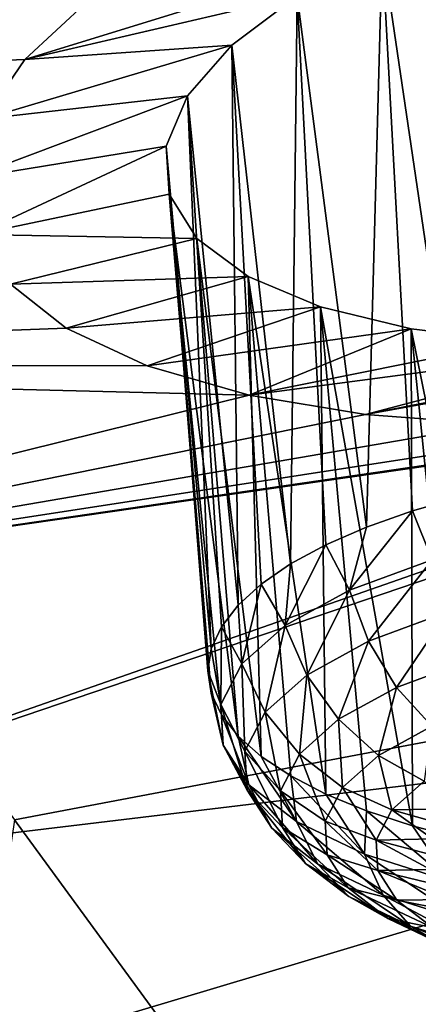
# Model space of a CAD drawing. Header units: metres. Extents: x -90 to 304, y -90 to 74.
# Tile 210 of 256: x 264.281 to 265.204, y -1.503 to 0.778. Entities that reach past the tile are written whole.
import ezdxf

# ---------------------------------------------------------------- set-up
doc = ezdxf.new("R2010")
doc.units = ezdxf.units.M
doc.layers.add('solid_21662050_350', color=7, linetype='CONTINUOUS')

msp = doc.modelspace()

# ---------------------------------------------------------------- linework, layer by layer
at = {"layer": 'solid_21662050_350'}
for points in [[(267.162048, 4.838239, 219.112213), (264.146912, 4.154014, 221.014465), (271.422302, 0.407416, 223.921448)], [(264.146912, 4.154014, 221.014465), (260.982086, 3.552357, 222.687363), (267.931488, -0.381637, 226.11499)], [(264.146912, 4.154014, 221.014465), (267.931488, -0.381637, 226.11499), (271.422302, 0.407416, 223.921448)], [(260.982086, 3.552357, 222.687363), (264.268585, -1.075435, 228.043945), (267.931488, -0.381637, 226.11499)], [(261.356262, 0.565939, 167.623245), (260.505585, 1.133597, 166.046509), (264.490417, 1.916252, 165.432785)], [(261.356262, 0.565939, 167.623245), (264.490417, 1.916252, 165.432785), (265.369232, 1.260265, 167.254211)], [(265.167328, 1.194293, 167.339874), (261.356262, 0.565939, 167.623245), (265.369232, 1.260265, 167.254211)], [(265.167328, 1.194293, 167.339874), (264.87973, 1.07887, 167.514145), (261.356262, 0.565939, 167.623245)], [(264.87973, 1.07887, 167.514145), (264.635986, 0.953646, 167.728561), (261.356262, 0.565939, 167.623245)], [(265.12027, 0.940947, 167.924835), (265.358673, 1.039528, 167.773163), (265.306458, -0.326118, 167.443329)], [(264.635986, 0.953646, 167.728561), (264.439209, 0.821542, 167.977081), (261.356262, 0.565939, 167.623245)], [(265.12027, 0.940947, 167.924835), (264.292694, 0.685881, 168.252777), (264.439209, 0.821542, 167.977081)], [(264.923187, 0.832913, 168.114777), (264.292694, 0.685881, 168.252777), (265.12027, 0.940947, 167.924835)], [(264.923187, 0.832913, 168.114777), (265.12027, 0.940947, 167.924835), (265.084045, -0.397554, 167.630478)], [(265.12027, 0.940947, 167.924835), (265.190002, -0.359903, 167.531403), (265.084045, -0.397554, 167.630478)], [(265.12027, 0.940947, 167.924835), (265.306458, -0.326118, 167.443329), (265.190002, -0.359903, 167.531403)], [(264.439209, 0.821542, 167.977081), (264.292694, 0.685881, 168.252777), (261.356262, 0.565939, 167.623245)], [(264.771515, 0.718756, 168.336334), (264.292694, 0.685881, 168.252777), (264.923187, 0.832913, 168.114777)], [(264.771515, 0.718756, 168.336334), (264.923187, 0.832913, 168.114777), (264.908112, -0.482764, 167.857178)], [(264.923187, 0.832913, 168.114777), (264.989746, -0.438658, 167.739471), (264.908112, -0.482764, 167.857178)], [(264.923187, 0.832913, 168.114777), (265.084045, -0.397554, 167.630478), (264.989746, -0.438658, 167.739471)], [(264.771515, 0.718756, 168.336334), (264.198486, 0.547857, 168.553436), (264.292694, 0.685881, 168.252777)], [(264.669189, 0.601689, 168.583099), (264.198486, 0.547857, 168.553436), (264.771515, 0.718756, 168.336334)], [(264.669189, 0.601689, 168.583099), (264.771515, 0.718756, 168.336334), (264.786377, -0.578023, 168.113525)], [(264.771515, 0.718756, 168.336334), (264.840088, -0.529389, 167.982315), (264.786377, -0.578023, 168.113525)], [(264.771515, 0.718756, 168.336334), (264.908112, -0.482764, 167.857178), (264.840088, -0.529389, 167.982315)], [(264.292694, 0.685881, 168.252777), (264.198486, 0.547857, 168.553436), (261.356262, 0.565939, 167.623245)], [(264.669189, 0.601689, 168.583099), (264.159943, 0.409928, 168.874252), (264.198486, 0.547857, 168.553436)], [(264.619934, 0.485252, 168.847778), (264.159943, 0.409928, 168.874252), (264.669189, 0.601689, 168.583099)], [(264.619934, 0.485252, 168.847778), (264.669189, 0.601689, 168.583099), (264.724152, -0.679168, 168.38829)], [(264.669189, 0.601689, 168.583099), (264.74762, -0.628132, 168.249344), (264.724152, -0.679168, 168.38829)], [(264.669189, 0.601689, 168.583099), (264.786377, -0.578023, 168.113525), (264.74762, -0.628132, 168.249344)], [(264.619934, 0.485252, 168.847778), (264.180847, 0.280333, 169.196564), (264.159943, 0.409928, 168.874252)], [(264.626801, 0.373601, 169.121338), (264.180847, 0.280333, 169.196564), (264.619934, 0.485252, 168.847778)], [(264.619934, 0.485252, 168.847778), (264.716339, -0.73057, 168.528854), (264.724182, -0.781778, 168.669495)], [(264.626801, 0.373601, 169.121338), (264.619934, 0.485252, 168.847778), (264.724182, -0.781778, 168.669495)], [(264.619934, 0.485252, 168.847778), (264.724152, -0.679168, 168.38829), (264.716339, -0.73057, 168.528854)], [(264.626801, 0.373601, 169.121338), (264.690765, 0.271372, 169.392868), (264.180847, 0.280333, 169.196564)], [(264.626801, 0.373601, 169.121338), (264.786407, -0.881368, 168.944824), (264.690765, 0.271372, 169.392868)], [(264.626801, 0.373601, 169.121338), (264.74762, -0.832228, 168.808655), (264.786407, -0.881368, 168.944824)], [(264.626801, 0.373601, 169.121338), (264.724182, -0.781778, 168.669495), (264.74762, -0.832228, 168.808655)], [(264.690765, 0.271372, 169.392868), (264.259094, 0.165518, 169.50383), (264.180847, 0.280333, 169.196564)], [(264.80954, 0.183104, 169.650467), (264.259094, 0.165518, 169.50383), (264.690765, 0.271372, 169.392868)], [(264.690765, 0.271372, 169.392868), (264.786407, -0.881368, 168.944824), (264.840118, -0.928661, 169.076508)], [(264.80954, 0.183104, 169.650467), (264.690765, 0.271372, 169.392868), (264.840118, -0.928661, 169.076508)], [(264.80954, 0.183104, 169.650467), (264.388641, 0.063739, 169.798187), (264.259094, 0.165518, 169.50383)], [(264.977478, 0.112484, 169.883163), (264.388641, 0.063739, 169.798187), (264.80954, 0.183104, 169.650467)], [(264.80954, 0.183104, 169.650467), (264.840118, -0.928661, 169.076508), (264.908173, -0.973587, 169.202255)], [(264.80954, 0.183104, 169.650467), (264.908173, -0.973587, 169.202255), (264.989777, -1.015656, 169.320709)], [(264.977478, 0.112484, 169.883163), (264.80954, 0.183104, 169.650467), (264.989777, -1.015656, 169.320709)], [(264.259094, 0.165518, 169.50383), (264.388641, 0.063739, 169.798187), (262.070282, -0.022937, 169.258911)], [(264.977478, 0.112484, 169.883163), (264.575836, -0.023575, 170.078384), (264.388641, 0.063739, 169.798187)], [(265.18689, 0.061957, 170.082245), (264.575836, -0.023575, 170.078384), (264.977478, 0.112484, 169.883163)], [(264.977478, 0.112484, 169.883163), (264.989777, -1.015656, 169.320709), (265.084106, -1.054404, 169.430542)], [(264.977478, 0.112484, 169.883163), (265.084106, -1.054404, 169.430542), (265.190063, -1.089409, 169.530579)], [(265.18689, 0.061957, 170.082245), (264.977478, 0.112484, 169.883163), (265.190063, -1.089409, 169.530579)], [(266.279816, 0.079218, 170.440536), (265.379883, -0.15902, 170.700729), (265.081757, -0.136747, 170.537735)], [(266.279816, 0.079218, 170.440536), (265.081757, -0.136747, 170.537735), (265.983429, 0.041081, 170.424301)], [(264.388641, 0.063739, 169.798187), (264.575836, -0.023575, 170.078384), (262.070282, -0.022937, 169.258911)], [(265.18689, 0.061957, 170.082245), (264.81192, -0.091559, 170.329514), (264.575836, -0.023575, 170.078384)], [(265.429443, 0.03283, 170.241562), (264.81192, -0.091559, 170.329514), (265.18689, 0.061957, 170.082245)], [(265.18689, 0.061957, 170.082245), (265.190063, -1.089409, 169.530579), (265.306519, -1.120287, 169.61972)], [(265.18689, 0.061957, 170.082245), (265.306519, -1.120287, 169.61972), (265.43222, -1.146699, 169.69696)], [(265.429443, 0.03283, 170.241562), (265.18689, 0.061957, 170.082245), (265.43222, -1.146699, 169.69696)], [(265.697388, 0.025733, 170.356781), (264.81192, -0.091559, 170.329514), (265.429443, 0.03283, 170.241562)], [(265.697388, 0.025733, 170.356781), (265.081757, -0.136747, 170.537735), (264.81192, -0.091559, 170.329514)], [(265.983429, 0.041081, 170.424301), (265.081757, -0.136747, 170.537735), (265.697388, 0.025733, 170.356781)], [(264.81192, -0.091559, 170.329514), (262.643036, -0.629262, 170.943039), (262.070282, -0.022937, 169.258911)], [(264.575836, -0.023575, 170.078384), (264.81192, -0.091559, 170.329514), (262.070282, -0.022937, 169.258911)], [(263.070892, -1.249156, 172.664856), (266.619293, -0.042975, 170.8741), (267.056488, -0.769557, 172.892899)], [(266.395477, -0.086056, 170.896194), (266.619293, -0.042975, 170.8741), (263.070892, -1.249156, 172.664856)], [(266.395477, -0.086056, 170.896194), (263.070892, -1.249156, 172.664856), (262.643036, -0.629262, 170.943039)], [(266.043488, -0.134303, 170.883881), (266.395477, -0.086056, 170.896194), (262.643036, -0.629262, 170.943039)], [(264.81192, -0.091559, 170.329514), (265.081757, -0.136747, 170.537735), (262.643036, -0.629262, 170.943039)], [(265.702789, -0.158438, 170.81752), (266.043488, -0.134303, 170.883881), (262.643036, -0.629262, 170.943039)], [(265.081757, -0.136747, 170.537735), (265.379883, -0.15902, 170.700729), (262.643036, -0.629262, 170.943039)], [(265.379883, -0.15902, 170.700729), (265.702789, -0.158438, 170.81752), (262.643036, -0.629262, 170.943039)], [(265.235474, -0.472978, 167.483353), (265.190002, -0.359903, 167.531403), (265.306458, -0.326118, 167.443329)], [(265.04425, -0.543557, 167.669373), (265.084045, -0.397554, 167.630478), (265.190002, -0.359903, 167.531403)], [(265.235474, -0.472978, 167.483353), (265.04425, -0.543557, 167.669373), (265.190002, -0.359903, 167.531403)], [(267.931488, -0.381637, 226.11499), (264.268585, -1.075435, 228.043945), (267.823822, -5.941883, 232.982635)], [(265.04425, -0.543557, 167.669373), (264.989746, -0.438658, 167.739471), (265.084045, -0.397554, 167.630478)], [(264.895477, -0.625086, 167.887024), (264.908112, -0.482764, 167.857178), (264.989746, -0.438658, 167.739471)], [(265.04425, -0.543557, 167.669373), (264.895477, -0.625086, 167.887024), (264.989746, -0.438658, 167.739471)], [(265.088501, -0.661581, 167.66217), (265.04425, -0.543557, 167.669373), (265.235474, -0.472978, 167.483353)], [(265.088501, -0.661581, 167.66217), (265.235474, -0.472978, 167.483353), (265.272339, -0.59373, 167.483353)], [(264.895477, -0.625086, 167.887024), (264.840088, -0.529389, 167.982315), (264.908112, -0.482764, 167.857178)], [(264.794922, -0.714433, 168.127975), (264.786377, -0.578023, 168.113525), (264.840088, -0.529389, 167.982315)], [(264.895477, -0.625086, 167.887024), (264.794922, -0.714433, 168.127975), (264.840088, -0.529389, 167.982315)], [(264.945496, -0.739958, 167.871414), (264.895477, -0.625086, 167.887024), (265.04425, -0.543557, 167.669373)], [(264.945496, -0.739958, 167.871414), (265.04425, -0.543557, 167.669373), (265.088501, -0.661581, 167.66217)], [(264.794922, -0.714433, 168.127975), (264.74762, -0.628132, 168.249344), (264.786377, -0.578023, 168.113525)], [(265.088501, -0.661581, 167.66217), (265.272339, -0.59373, 167.483353), (265.153564, -0.768812, 167.676559)], [(265.272339, -0.59373, 167.483353), (265.326385, -0.705034, 167.508484), (265.153564, -0.768812, 167.676559)], [(264.746399, -0.808163, 168.382965), (264.724152, -0.679168, 168.38829), (264.74762, -0.628132, 168.249344)], [(264.794922, -0.714433, 168.127975), (264.746399, -0.808163, 168.382965), (264.74762, -0.628132, 168.249344)], [(264.848816, -0.82585, 168.103058), (264.794922, -0.714433, 168.127975), (264.895477, -0.625086, 167.887024)], [(264.848816, -0.82585, 168.103058), (264.895477, -0.625086, 167.887024), (264.945496, -0.739958, 167.871414)], [(264.746399, -0.808163, 168.382965), (264.716339, -0.73057, 168.528854), (264.724152, -0.679168, 168.38829)], [(264.945496, -0.739958, 167.871414), (265.088501, -0.661581, 167.66217), (265.019135, -0.842485, 167.873245)], [(265.088501, -0.661581, 167.66217), (265.153564, -0.768812, 167.676559), (265.019135, -0.842485, 167.873245)], [(265.153564, -0.768812, 167.676559), (265.326385, -0.705034, 167.508484), (265.235291, -0.858414, 167.711639)], [(264.802185, -0.915956, 168.348175), (264.746399, -0.808163, 168.382965), (264.794922, -0.714433, 168.127975)], [(264.802185, -0.915956, 168.348175), (264.794922, -0.714433, 168.127975), (264.848816, -0.82585, 168.103058)], [(264.751831, -0.902675, 168.642181), (264.724182, -0.781778, 168.669495), (264.716339, -0.73057, 168.528854)], [(264.746399, -0.808163, 168.382965), (264.751831, -0.902675, 168.642181), (264.716339, -0.73057, 168.528854)], [(264.848816, -0.82585, 168.103058), (264.945496, -0.739958, 167.871414), (264.928253, -0.923221, 168.090988)], [(264.945496, -0.739958, 167.871414), (265.019135, -0.842485, 167.873245), (264.928253, -0.923221, 168.090988)], [(263.351105, -1.878651, 174.413361), (263.070892, -1.249156, 172.664856), (267.056488, -0.769557, 172.892899)], [(263.351105, -1.878651, 174.413361), (267.056488, -0.769557, 172.892899), (267.32016, -1.508461, 174.945297)], [(265.019135, -0.842485, 167.873245), (265.153564, -0.768812, 167.676559), (265.111725, -0.92613, 167.892426)], [(265.153564, -0.768812, 167.676559), (265.235291, -0.858414, 167.711639), (265.111725, -0.92613, 167.892426)], [(264.751831, -0.902675, 168.642181), (264.74762, -0.832228, 168.808655), (264.724182, -0.781778, 168.669495)], [(264.807404, -1.006814, 168.597366), (264.751831, -0.902675, 168.642181), (264.746399, -0.808163, 168.382965)], [(264.807404, -1.006814, 168.597366), (264.746399, -0.808163, 168.382965), (264.802185, -0.915956, 168.348175)], [(264.74762, -0.832228, 168.808655), (264.810974, -0.994336, 168.89566), (264.786407, -0.881368, 168.944824)], [(264.751831, -0.902675, 168.642181), (264.810974, -0.994336, 168.89566), (264.74762, -0.832228, 168.808655)], [(264.802185, -0.915956, 168.348175), (264.848816, -0.82585, 168.103058), (264.88443, -1.00792, 168.321396)], [(264.848816, -0.82585, 168.103058), (264.928253, -0.923221, 168.090988), (264.88443, -1.00792, 168.321396)], [(264.928253, -0.923221, 168.090988), (265.019135, -0.842485, 167.873245), (265.028198, -1.00034, 168.09256)], [(265.019135, -0.842485, 167.873245), (265.111725, -0.92613, 167.892426), (265.028198, -1.00034, 168.09256)], [(265.111725, -0.92613, 167.892426), (265.235291, -0.858414, 167.711639), (265.217377, -0.985561, 167.927719)], [(264.92157, -1.079625, 169.133682), (264.840118, -0.928661, 169.076508), (264.786407, -0.881368, 168.944824)], [(264.810974, -0.994336, 168.89566), (264.92157, -1.079625, 169.133682), (264.786407, -0.881368, 168.944824)], [(264.751831, -0.902675, 168.642181), (264.864258, -1.094932, 168.841049), (264.810974, -0.994336, 168.89566)], [(264.807404, -1.006814, 168.597366), (264.864258, -1.094932, 168.841049), (264.751831, -0.902675, 168.642181)], [(264.802185, -0.915956, 168.348175), (264.88443, -1.00792, 168.321396), (264.889343, -1.093324, 168.555634)], [(264.807404, -1.006814, 168.597366), (264.802185, -0.915956, 168.348175), (264.889343, -1.093324, 168.555634)], [(264.92157, -1.079625, 169.133682), (264.908173, -0.973587, 169.202255), (264.840118, -0.928661, 169.076508)], [(264.88443, -1.00792, 168.321396), (264.928253, -0.923221, 168.090988), (264.987915, -1.07819, 168.304352)], [(264.928253, -0.923221, 168.090988), (265.028198, -1.00034, 168.09256), (264.987915, -1.07819, 168.304352)], [(265.028198, -1.00034, 168.09256), (265.111725, -0.92613, 167.892426), (265.142273, -1.052287, 168.107666)], [(265.111725, -0.92613, 167.892426), (265.217377, -0.985561, 167.927719), (265.142273, -1.052287, 168.107666)], [(265.079346, -1.155263, 169.347076), (264.989777, -1.015656, 169.320709), (264.908173, -0.973587, 169.202255)], [(264.92157, -1.079625, 169.133682), (265.079346, -1.155263, 169.347076), (264.908173, -0.973587, 169.202255)], [(264.970551, -1.176923, 169.06987), (264.92157, -1.079625, 169.133682), (264.810974, -0.994336, 168.89566)], [(264.970551, -1.176923, 169.06987), (264.810974, -0.994336, 168.89566), (264.864258, -1.094932, 168.841049)], [(264.987915, -1.07819, 168.304352), (265.028198, -1.00034, 168.09256), (265.106049, -1.122286, 168.298096)], [(265.028198, -1.00034, 168.09256), (265.142273, -1.052287, 168.107666), (265.106049, -1.122286, 168.298096)], [(265.142273, -1.052287, 168.107666), (265.217377, -0.985561, 167.927719), (265.287354, -1.050067, 168.065903)], [(264.807404, -1.006814, 168.597366), (264.94278, -1.176153, 168.784698), (264.864258, -1.094932, 168.841049)], [(264.807404, -1.006814, 168.597366), (264.889343, -1.093324, 168.555634), (264.94278, -1.176153, 168.784698)], [(264.88443, -1.00792, 168.321396), (264.987915, -1.07819, 168.304352), (264.992432, -1.156689, 168.519638)], [(264.889343, -1.093324, 168.555634), (264.88443, -1.00792, 168.321396), (264.992432, -1.156689, 168.519638)], [(265.079346, -1.155263, 169.347076), (265.084106, -1.054404, 169.430542), (264.989777, -1.015656, 169.320709)], [(265.079346, -1.155263, 169.347076), (265.278259, -1.218344, 169.527649), (265.084106, -1.054404, 169.430542)], [(265.278259, -1.218344, 169.527649), (265.190063, -1.089409, 169.530579), (265.084106, -1.054404, 169.430542)], [(265.106049, -1.122286, 168.298096), (265.142273, -1.052287, 168.107666), (265.236694, -1.119625, 168.254562)], [(265.142273, -1.052287, 168.107666), (265.287354, -1.050067, 168.065903), (265.256378, -1.084429, 168.158859)], [(265.142273, -1.052287, 168.107666), (265.256378, -1.084429, 168.158859), (265.236694, -1.119625, 168.254562)], [(264.268585, -1.075435, 228.043945), (263.459656, -6.631956, 234.899384), (267.823822, -5.941883, 232.982635)], [(264.889343, -1.093324, 168.555634), (265.041565, -1.232821, 168.730179), (264.94278, -1.176153, 168.784698)], [(264.889343, -1.093324, 168.555634), (264.992432, -1.156689, 168.519638), (265.041565, -1.232821, 168.730179)], [(265.122253, -1.249637, 169.275009), (265.079346, -1.155263, 169.347076), (264.92157, -1.079625, 169.133682)], [(265.122253, -1.249637, 169.275009), (264.92157, -1.079625, 169.133682), (264.970551, -1.176923, 169.06987)], [(264.987915, -1.07819, 168.304352), (265.106049, -1.122286, 168.298096), (265.110107, -1.19287, 168.491684)], [(264.992432, -1.156689, 168.519638), (264.987915, -1.07819, 168.304352), (265.110107, -1.19287, 168.491684)], [(265.278259, -1.218344, 169.527649), (265.306519, -1.120287, 169.61972), (265.190063, -1.089409, 169.530579)], [(264.864258, -1.094932, 168.841049), (264.94278, -1.176153, 168.784698), (265.042725, -1.253223, 168.999771)], [(264.970551, -1.176923, 169.06987), (264.864258, -1.094932, 168.841049), (265.042725, -1.253223, 168.999771)], [(265.106049, -1.122286, 168.298096), (265.236694, -1.119625, 168.254562), (265.228577, -1.155213, 168.351761)], [(265.106049, -1.122286, 168.298096), (265.228577, -1.155213, 168.351761), (265.232056, -1.190745, 168.44928)], [(265.110107, -1.19287, 168.491684), (265.106049, -1.122286, 168.298096), (265.232056, -1.190745, 168.44928)], [(264.992432, -1.156689, 168.519638), (265.154297, -1.261324, 168.680984), (265.041565, -1.232821, 168.730179)], [(264.992432, -1.156689, 168.519638), (265.110107, -1.19287, 168.491684), (265.154297, -1.261324, 168.680984)], [(265.313477, -1.310279, 169.448608), (265.278259, -1.218344, 169.527649), (265.079346, -1.155263, 169.347076)], [(265.313477, -1.310279, 169.448608), (265.079346, -1.155263, 169.347076), (265.122253, -1.249637, 169.275009)], [(264.94278, -1.176153, 168.784698), (265.041565, -1.232821, 168.730179), (265.133392, -1.30366, 168.927872)], [(265.042725, -1.253223, 168.999771), (264.94278, -1.176153, 168.784698), (265.133392, -1.30366, 168.927872)], [(264.970551, -1.176923, 169.06987), (265.042725, -1.253223, 168.999771), (265.185303, -1.321572, 169.192596)], [(265.122253, -1.249637, 169.275009), (264.970551, -1.176923, 169.06987), (265.185303, -1.321572, 169.192596)], [(265.110107, -1.19287, 168.491684), (265.232056, -1.190745, 168.44928), (265.247162, -1.225774, 168.545853)], [(265.110107, -1.19287, 168.491684), (265.273651, -1.25986, 168.640289), (265.154297, -1.261324, 168.680984)], [(265.110107, -1.19287, 168.491684), (265.247162, -1.225774, 168.545853), (265.273651, -1.25986, 168.640289)], [(265.041565, -1.232821, 168.730179), (265.154297, -1.261324, 168.680984), (265.236877, -1.325019, 168.858749)], [(265.133392, -1.30366, 168.927872), (265.041565, -1.232821, 168.730179), (265.236877, -1.325019, 168.858749)], [(265.042725, -1.253223, 168.999771), (265.133392, -1.30366, 168.927872), (265.264465, -1.366484, 169.105118)], [(265.185303, -1.321572, 169.192596), (265.042725, -1.253223, 168.999771), (265.264465, -1.366484, 169.105118)], [(265.122253, -1.249637, 169.275009), (265.185303, -1.321572, 169.192596), (265.365051, -1.378575, 169.355774)], [(265.313477, -1.310279, 169.448608), (265.122253, -1.249637, 169.275009), (265.365051, -1.378575, 169.355774)], [(265.154297, -1.261324, 168.680984), (265.273651, -1.25986, 168.640289), (265.311218, -1.292575, 168.7314)], [(265.236877, -1.325019, 168.858749), (265.154297, -1.261324, 168.680984), (265.311218, -1.292575, 168.7314)], [(265.133392, -1.30366, 168.927872), (265.236877, -1.325019, 168.858749), (265.354706, -1.381507, 169.018112)], [(265.264465, -1.366484, 169.105118), (265.133392, -1.30366, 168.927872), (265.354706, -1.381507, 169.018112)], [(265.185303, -1.321572, 169.192596), (265.264465, -1.366484, 169.105118), (265.429688, -1.418877, 169.255096)], [(265.365051, -1.378575, 169.355774), (265.185303, -1.321572, 169.192596), (265.429688, -1.418877, 169.255096)]]:
    msp.add_3dface(points, dxfattribs=at)

doc.saveas('drawing.dxf')
